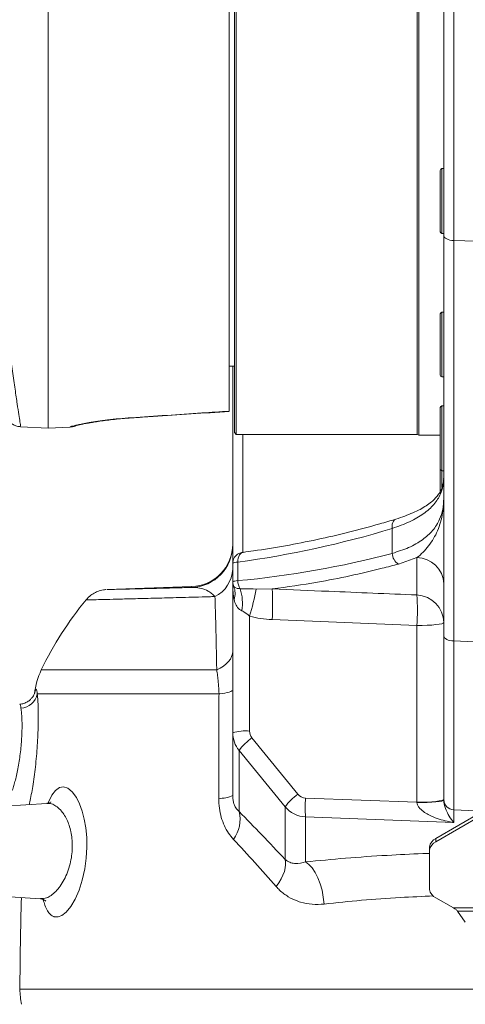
# Model space of a CAD drawing. Header units: millimetres. Extents: x 0 to 8410, y 0 to 5940.
# Tile 113 of 179: x 5270 to 5396, y 2876 to 3153. Entities that reach past the tile are written whole.
import ezdxf

# ---------------------------------------------------------------- set-up
doc = ezdxf.new("R2010")
doc.units = ezdxf.units.MM
doc.header["$LTSCALE"] = 10
doc.styles.add('SLDTEXTSTYLE0', font='TXT', dxfattribs={"width": 0.605})
doc.dimstyles.new('SLDDIMSTYLE0', dxfattribs={"dimtxt": 50, "dimasz": 50, "dimexe": 0, "dimexo": 0.0625, "dimgap": 12.5, "dimtad": 1, "dimtoh": 1, "dimdec": 1, "dimrnd": 1e-09, "dimzin": 12, "dimdsep": 46, "dimtxsty": 'SLDTEXTSTYLE0', "dimsah": 1, "dimcen": 0.09, "dimadec": 0, "dimazin": 0, "dimtfac": 1, "dimtofl": 0, "dimtmove": 0, "dimatfit": 3, "dimfxl": 0, "dimfrac": 2, "dimtolj": 1, "dimtzin": 12, "dimarcsym": 0})

# ---------------------------------------------------------------- blocks, each defined once
blk = doc.blocks.new('*D17')
at = {"color": 7, "linetype": 'Continuous', "lineweight": 0}
for p, q in [((5057.2, 3177.87), (5057.2, 2367.92)), ((5437.2, 2551.21), (5437.2, 2367.92)), ((5437.2, 2382.92), (5057.2, 2382.92))]:
    blk.add_line(p, q, dxfattribs=at)
for points in [[(5057.2, 2382.92), (5107.2, 2375.42), (5107.2, 2390.42)], [(5437.2, 2382.92), (5387.2, 2390.42), (5387.2, 2375.42)]]:
    blk.add_solid(points, dxfattribs=at)
at = {"color": 7, "linetype": 'Continuous', "lineweight": 0, "insert": (5189.92, 2447.38), "char_height": 50, "attachment_point": 1, "style": 'SLDTEXTSTYLE0'}
blk.add_mtext('380', dxfattribs=at)

msp = doc.modelspace()

# ---------------------------------------------------------------- linework, layer by layer
at = {"color": 8, "linetype": 'Continuous', "lineweight": 0}
for p, q in [((5392.55, 3355.01), (5392.55, 3090.74)), ((5389.2, 3111.01), (5389.2, 3092.74)), ((5437.2, 3089.61), (5392.55, 3090.74)), ((5392.55, 3090.74), (5392.55, 2977.91)), ((5389.2, 3070.57), (5389.2, 3052.3)), ((5389.2, 3044.17), (5389.2, 3025.9)), ((5284.33, 3038.19), (5284.35, 3038.23)), ((5333.05, 3036.12), (5333.05, 3002.95)), ((5389.2, 3025.9), (5389.2, 3021.11)), ((5375.17, 3002.6), (5375.17, 3009.62)), ((5331.66, 3000.15), (5331.66, 2994.91)), ((5382.12, 3001.39), (5376.92, 2999.58)), ((5382.12, 2990.88), (5382.12, 3001.39)), ((5318.62, 2992.99), (5318.62, 2993.23)), ((5336.78, 2992.53), (5341.31, 2992.57)), ((5334.94, 2984.94), (5334.94, 2952.53)), ((5382.12, 2982.25), (5341.31, 2983.93)), ((5382.12, 2932.45), (5382.12, 2982.25)), ((5392.55, 2977.91), (5427.2, 2976.37)), ((5276.23, 2969.78), (5325.69, 2969.78)), ((5326.33, 2962.99), (5275.1, 2962.99)), ((5335.61, 2950.63), (5348.56, 2934.73)), ((5344.94, 2931.18), (5332, 2947.08)), ((5332, 2947.08), (5332, 2929.87)), ((5350.73, 2933.64), (5382.12, 2932.45)), ((5344.94, 2916.37), (5344.94, 2931.18)), ((5400.82, 2929.96), (5392.55, 2930.33)), ((5392.55, 2930.33), (5392.55, 2926.73)), ((5350.73, 2928.33), (5350.73, 2915.63)), ((5392.55, 2926.73), (5350.73, 2928.33)), ((5387.51, 2922.24), (5387.51, 2921.33)), ((5417.2, 2902.7), (5392.4, 2902.7)), ((5393.61, 2901.79), (5417.2, 2901.79)), ((5270.21, 2879.75), (5417.2, 2879.75))]:
    msp.add_line(p, q, dxfattribs=at)
at = {"color": 7, "linetype": 'Continuous', "lineweight": 0}
for p, q in [((5389.7, 3092.19), (5389.7, 3352.06)), ((5330.7, 3036.62), (5330.7, 3316.98)), ((5331.2, 3317.47), (5331.2, 3036.12)), ((5382.2, 3036.12), (5382.2, 3317.47)), ((5382.64, 3317.71), (5382.64, 3035.87)), ((5329.2, 3042.68), (5329.2, 3315.2)), ((5278.2, 3037.87), (5278.2, 3183.86)), ((5388.7, 3093.24), (5388.7, 3110.51)), ((5389.7, 3111.01), (5389.2, 3111.01)), ((5389.2, 3092.74), (5389.7, 3092.74)), ((5389.7, 2979.35), (5389.7, 3092.19)), ((5388.7, 3052.8), (5388.7, 3070.07)), ((5389.7, 3070.57), (5389.2, 3070.57)), ((5329.2, 3055.37), (5330.7, 3055.37)), ((5330.2, 2999.82), (5330.2, 3055.37)), ((5389.2, 3052.3), (5389.7, 3052.3)), ((5389.7, 3044.17), (5389.2, 3044.17)), ((5388.7, 3026.4), (5388.7, 3043.67)), ((5270.4, 3038.28), (5278.2, 3037.87)), ((5278.2, 3037.87), (5284.33, 3038.19)), ((5330.7, 3036.62), (5331.2, 3036.12)), ((5331.2, 3036.12), (5382.2, 3036.12)), ((5382.2, 3036.12), (5382.64, 3035.87)), ((5382.64, 3035.87), (5388.7, 3035.87)), ((5388.7, 3020.05), (5388.7, 3026.4)), ((5389.2, 3025.9), (5389.7, 3025.9)), ((5330.2, 2994.55), (5330.2, 2999.82)), ((5330.2, 2993.81), (5330.2, 2994.55)), ((5318.62, 2993.23), (5294.83, 2992.4)), ((5330.2, 2952.01), (5330.2, 2993.81)), ((5389.7, 2933.2), (5389.7, 2979.35)), ((5330.2, 2934.34), (5330.2, 2952.01)), ((5389.7, 2933.04), (5389.7, 2933.2)), ((5277.82, 2932.14), (5265.99, 2931.32)), ((5400.45, 2929.76), (5387.51, 2922.24)), ((5400.45, 2928.84), (5387.51, 2921.33)), ((5385.7, 2918.99), (5385.7, 2919.91)), ((5385.7, 2918.99), (5385.7, 2907.87)), ((5265.99, 2905.93), (5276.02, 2905.22)), ((5387.51, 2905.54), (5392.4, 2902.7)), ((5393.61, 2901.79), (5395.78, 2898.69))]:
    msp.add_line(p, q, dxfattribs=at)
at = {"color": 8, "linetype": 'Continuous', "lineweight": 0, "flags": 128}
for points in [[(5389.7, 3092.19), (5389.76, 3091.92), (5389.92, 3091.65), (5390.18, 3091.41), (5390.53, 3091.19), (5390.96, 3091.01), (5391.45, 3090.87), (5391.98, 3090.78), (5392.55, 3090.74)], [(5289.73, 3039.44), (5290.19, 3039.45), (5290.3, 3039.47)], [(5301.68, 3040.77), (5301.67, 3040.77), (5301.62, 3040.83)], [(5375.17, 3009.62), (5375.13, 3010.22), (5375.18, 3010.79), (5375.31, 3011.29), (5375.52, 3011.71), (5375.8, 3012.03), (5376.14, 3012.22), (5376.17, 3012.23)], [(5331.66, 3000.15), (5331.68, 3000.71), (5331.76, 3001.25), (5331.92, 3001.73), (5332.13, 3002.15), (5332.4, 3002.48), (5332.71, 3002.72), (5333.05, 3002.86), (5333.17, 3002.88)], [(5389.7, 2983.08), (5389.56, 2982.92), (5389.13, 2982.77), (5388.44, 2982.63), (5387.51, 2982.51), (5386.36, 2982.4), (5385.05, 2982.32), (5383.62, 2982.27), (5382.12, 2982.25)], [(5389.7, 2979.35), (5389.76, 2979.08), (5389.92, 2978.82), (5390.18, 2978.57), (5390.53, 2978.36), (5390.96, 2978.17), (5391.45, 2978.04), (5391.98, 2977.95), (5392.55, 2977.91)], [(5325.69, 2969.78), (5326.69, 2970.28), (5327.59, 2970.84), (5328.36, 2971.45), (5329.02, 2972.11), (5329.53, 2972.8), (5329.9, 2973.52), (5330.13, 2974.26), (5330.2, 2975.01)], [(5326.33, 2962.99), (5327.2, 2963.11), (5327.97, 2963.23), (5328.64, 2963.37), (5329.19, 2963.52), (5329.63, 2963.67), (5329.95, 2963.83), (5330.14, 2963.99), (5330.2, 2964.15)], [(5278.16, 2932.2), (5278.27, 2932.52), (5279.19, 2934.42), (5280.22, 2935.79), (5281.34, 2936.59), (5282.52, 2936.79), (5283.73, 2936.4), (5284.92, 2935.43), (5286.12, 2933.77), (5286.99, 2932.03), (5287.75, 2929.96), (5288.34, 2927.71), (5288.77, 2925.23), (5289.02, 2922.55), (5289.08, 2919.76), (5288.9, 2916.67), (5288.48, 2913.65), (5287.78, 2910.51), (5286.86, 2907.66), (5285.75, 2905.12), (5284.52, 2903.04), (5283.27, 2901.53), (5282.01, 2900.54), (5280.95, 2900.14), (5279.93, 2900.19), (5279.93, 2900.19)], [(5389.7, 2933.28), (5389.56, 2933.12), (5389.13, 2932.97), (5388.44, 2932.83), (5387.51, 2932.71), (5386.36, 2932.6), (5385.05, 2932.52), (5383.62, 2932.47), (5382.12, 2932.45)], [(5389.7, 2933.04), (5389.56, 2932.91), (5389.13, 2932.79), (5388.44, 2932.67), (5387.51, 2932.57), (5386.37, 2932.48), (5385.06, 2932.42), (5383.63, 2932.37), (5382.13, 2932.36)], [(5342.45, 2908.68), (5343.2, 2909.79), (5343.84, 2910.88), (5344.36, 2911.95), (5344.75, 2912.97), (5345, 2913.94), (5345.12, 2914.84), (5345.1, 2915.65), (5344.94, 2916.37)], [(5355.95, 2903.77), (5355.74, 2905.75), (5355.37, 2907.68), (5354.86, 2909.51), (5354.21, 2911.2), (5353.46, 2912.69), (5352.61, 2913.95), (5351.69, 2914.94), (5350.73, 2915.63)]]:
    msp.add_lwpolyline(points, dxfattribs=at)
at = {"color": 7, "linetype": 'Continuous', "lineweight": 0}
for centre, radius, start, end in [((5389.2, 3110.51), 0.5, 90, 180), ((5389.2, 3093.24), 0.5, 180, 270), ((5389.2, 3070.07), 0.5, 90, 180), ((5389.2, 3052.8), 0.5, 180, 270), ((5389.2, 3043.67), 0.5, 90, 180), ((5389.2, 3026.4), 0.5, 180, 270), ((5318.2, 3005.22), 12, 272, 0), ((5366.22, 2926.17), 100, 140.6897, 154.1442), ((5294.23, 2961.06), 20, 154.1442, 174.4597), ((5388.67, 2919.47), 3, 112.7633, 171.6716), ((5388.67, 2918.56), 3, 112.7633, 171.6716), ((5388.67, 2908.31), 3, 188.3284, 247.2367), ((6151.84, 2877.87), 881.64, 178.19759, 179.87808), ((5290.21, 2879.7), 20, 179.8781, 192.0814)]:
    msp.add_arc(centre, radius, start, end, dxfattribs=at)
at = {"color": 8, "linetype": 'Continuous', "lineweight": 0}
for centre, radius, start, end in [((5284.09, 3043.23), 5, 272.9816, 290.6348), ((5318.2, 3004.98), 12, 271.9994, 359.9995), ((5379.03, 3002.82), 3.87, 183.2517, 236.9747), ((5382.06, 2993.74), 7.65, 2.4345, 89.5605), ((5321.13, 2998.55), 9.08, 296.4761, 357.3704), ((5333.13, 2994.55), 2.92, 180.0137, 205.8081), ((5335.95, 2994.86), 4.3, 179.3897, 211.4327), ((5325.17, 2991.25), 5.7, 342.7711, 20.9082), ((5319.91, 2988.55), 13.03, 350.6985, 18.2216), ((5278.25, 3002.69), 59.41, 342.6151, 350.1567), ((5282.1, 2988.25), 59.36, 355.8232, 4.1768), ((5381.81, 2982.99), 7.89, 0.6663, 87.7465), ((5321.9, 2986.56), 60.38, 355.902, 4.098), ((5270.24, 2963.88), 4.94, 273.0152, 349.641), ((5333.81, 2941.01), 11.58, 84.4047, 108.1669), ((5345.29, 2937.15), 16.59, 125.6622, 143.2334), ((5326.77, 2941.54), 7.98, 266.2103, 295.4806), ((5358.23, 2921.24), 16.59, 125.6621, 143.2332), ((5392.23, 2930.98), 41.59, 176.3356, 183.6644), ((5392.64, 2933.26), 2.93, 181.1099, 268.2228), ((5323, 2927.6), 9.28, 322.8948, 14.1612)]:
    msp.add_arc(centre, radius, start, end, dxfattribs=at)
for centre, major_axis, ratio, start_param, end_param in [((5319.2, 3176.92), (213.12, 53.62), 0.801928, 4.5706, 4.773628), ((5330.64, 3165.65), (204.38, 51.42), 0.801928, 4.518178, 4.728526), ((5392.7, 3026.43), (0.13, 100.09), 0.001059, 2.076896, 2.858273), ((5337.94, 2952.58), (1.38, 2.71), 0.981962, 2.050036, 2.732463), ((5338.2, 2952.05), (7.93, 1.05), 0.978315, 3.012782, 3.695209), ((5350.89, 2936.67), (1.38, 2.71), 0.981962, 2.732463, 3.568473), ((5351.15, 2936.15), (7.93, 1.05), 0.978315, 3.695209, 4.531219), ((5381.7, 2931.95), (-0.31, 5.02), 0.08962, 4.787555, 4.805944)]:
    msp.add_ellipse(centre, major_axis=major_axis, ratio=ratio, start_param=start_param, end_param=end_param, dxfattribs=at)
for points, knots in [([(5258.25, 3143.48), (5258.54, 3139.74), (5259.14, 3132.27), (5260.12, 3121.34), (5261.16, 3110.69), (5262.23, 3100.53), (5263.29, 3091.02), (5264.35, 3082.12), (5265.39, 3073.81), (5266.38, 3066.26), (5267.3, 3059.58), (5268.12, 3053.73), (5268.85, 3048.71), (5269.45, 3044.65), (5269.92, 3041.58), (5270.24, 3039.5), (5270.41, 3038.38), (5270.41, 3038.39), (5270.41, 3038.4)], [0, 0, 0, 0, 0.06322, 0.126441, 0.191501, 0.256561, 0.319775, 0.38299, 0.448045, 0.5131, 0.576232, 0.639364, 0.704371, 0.769377, 0.831796, 0.894216, 0.958488, 1, 1, 1, 1]), ([(5301.62, 3040.83), (5308.25, 3041.27), (5317.44, 3041.88), (5326.64, 3042.5), (5329.2, 3042.68)], [0, 0, 0, 0, 0.721154, 1, 1, 1, 1]), ([(5284.35, 3038.23), (5284.36, 3038.25), (5284.43, 3038.31), (5285.09, 3038.5), (5286.46, 3038.81), (5287.86, 3039.1), (5289.08, 3039.32), (5289.73, 3039.44)], [0, 0, 0, 0, 0.09439, 0.438158, 0.618726, 0.799292, 1, 1, 1, 1]), ([(5289.73, 3039.44), (5290.5, 3039.57), (5292.09, 3039.83), (5294.94, 3040.21), (5298.14, 3040.57), (5300.44, 3040.74), (5301.62, 3040.83)], [0, 0, 0, 0, 0.236967, 0.480918, 0.736057, 1, 1, 1, 1]), ([(5389.7, 3023.81), (5389.66, 3023.04), (5389.57, 3021.49), (5388.75, 3018.98), (5387.07, 3016.31), (5384.13, 3013.7), (5380.21, 3011.42), (5376.87, 3010.22), (5375.17, 3009.62)], [0, 0, 0, 0, 0.125286, 0.251893, 0.436638, 0.626348, 0.81046, 1, 1, 1, 1]), ([(5375.17, 3002.6), (5376.77, 3003.11), (5380.01, 3004.15), (5383.81, 3006.34), (5386.75, 3009.01), (5388.55, 3011.93), (5389.54, 3014.97), (5389.65, 3017.02), (5389.7, 3018.06)], [0, 0, 0, 0, 0.174715, 0.354758, 0.530322, 0.710646, 0.854301, 1, 1, 1, 1]), ([(5382.12, 3001.39), (5382.72, 3001.88), (5383.91, 3002.86), (5386.03, 3005.32), (5388.16, 3008.92), (5389.39, 3013.26), (5389.68, 3016.37), (5389.7, 3017.74), (5389.7, 3018.01), (5389.7, 3018.05), (5389.7, 3018.06)], [0, 0, 0, 0, 0.12823, 0.2572738, 0.5240232, 0.7968575, 0.960488, 0.9938724, 0.9985621, 1, 1, 1, 1]), ([(5331.66, 3000.15), (5331.34, 3000.11), (5330.71, 3000.04), (5330.27, 2999.92), (5330.22, 2999.85), (5330.2, 2999.82)], [0, 0, 0, 0, 0.382414, 0.764972, 1, 1, 1, 1]), ([(5376.92, 2999.58), (5375.4, 2999.18), (5370.85, 2997.97), (5363.23, 2996.22), (5352.88, 2994.18), (5345.56, 2993.16), (5341.31, 2992.57)], [0, 0, 0, 0, 0.128521, 0.385584, 0.642862, 1, 1, 1, 1]), ([(5330.2, 2994.55), (5330.22, 2994.59), (5330.27, 2994.67), (5330.71, 2994.8), (5331.34, 2994.87), (5331.66, 2994.91)], [0, 0, 0, 0, 0.236577, 0.618141, 1, 1, 1, 1]), ([(5325.18, 2990.42), (5324.87, 2990.74), (5324.23, 2991.39), (5322.94, 2992.19), (5321.33, 2992.77), (5319.79, 2992.98), (5318.9, 2992.99), (5318.62, 2992.99)], [0, 0, 0, 0, 0.146692, 0.295022, 0.580529, 0.868333, 1, 1, 1, 1]), ([(5330.62, 2989.56), (5330.5, 2990.25), (5330.26, 2991.65), (5330.2, 2993.08), (5330.2, 2993.8), (5330.2, 2993.81)], [0, 0, 0, 0, 0.4957816, 0.9956375, 1, 1, 1, 1]), ([(5330.2, 2993.81), (5330.2, 2993.8), (5330.2, 2993.61), (5330.35, 2993.45), (5330.5, 2993.28)], [0, 0, 0, 0, 0.004615, 1, 1, 1, 1]), ([(5330.5, 2993.28), (5330.61, 2993.16), (5330.88, 2992.86), (5331.53, 2992.7), (5332.09, 2992.64), (5332.29, 2992.62)], [0, 0, 0, 0, 0.324628, 0.763561, 1, 1, 1, 1]), ([(5332.29, 2992.62), (5332.7, 2992.63), (5334.14, 2992.65), (5335.68, 2992.58), (5336.78, 2992.53)], [0, 0, 0, 0, 0.285693, 1, 1, 1, 1]), ([(5341.31, 2992.57), (5346.63, 2992.35), (5360.23, 2991.78), (5373.84, 2991.22), (5382.12, 2990.88)], [0, 0, 0, 0, 0.391097, 1, 1, 1, 1]), ([(5325.18, 2990.42), (5324.61, 2990.41), (5321.4, 2990.32), (5315.9, 2990.17), (5309.19, 2989.99), (5303.32, 2989.83), (5298.39, 2989.71), (5294.49, 2989.61), (5291.53, 2989.53), (5289.64, 2989.48), (5288.77, 2989.46), (5288.89, 2989.47), (5288.92, 2989.47)], [0, 0, 0, 0, 0.0246263, 0.1396194, 0.2546128, 0.3729802, 0.4913479, 0.606385, 0.7214222, 0.8398101, 0.9581981, 1, 1, 1, 1]), ([(5325.69, 2969.78), (5325.66, 2971.41), (5325.6, 2974.67), (5325.5, 2979.25), (5325.39, 2983.6), (5325.29, 2987.32), (5325.21, 2989.5), (5325.18, 2990.42)], [0, 0, 0, 0, 0.208729, 0.41747, 0.63031, 0.843164, 1, 1, 1, 1]), ([(5332.77, 2986.44), (5332.55, 2986.56), (5331.82, 2986.93), (5331.04, 2987.96), (5330.76, 2989.03), (5330.62, 2989.56)], [0, 0, 0, 0, 0.182307, 0.594466, 1, 1, 1, 1]), ([(5334.94, 2984.94), (5334.41, 2985.38), (5333.69, 2985.97), (5332.95, 2986.35), (5332.77, 2986.44)], [0, 0, 0, 0, 0.749811, 1, 1, 1, 1]), ([(5341.31, 2983.93), (5340.24, 2984), (5338.09, 2984.14), (5336, 2984.67), (5334.94, 2984.94)], [0, 0, 0, 0, 0.4965117, 1, 1, 1, 1]), ([(5326.33, 2962.99), (5326.3, 2963.73), (5326.24, 2965.22), (5326.08, 2966.9), (5325.9, 2968.44), (5325.77, 2969.23), (5325.69, 2969.78)], [0, 0, 0, 0, 0.2956351, 0.600962, 0.7244864, 1, 1, 1, 1]), ([(5274.33, 2962.99), (5274.38, 2963.29), (5274.47, 2963.89), (5274.64, 2964.29), (5274.8, 2964.31), (5274.94, 2963.93), (5275.05, 2963.31), (5275.1, 2962.99)], [0, 0, 0, 0, 0.194843, 0.393735, 0.590622, 0.791407, 1, 1, 1, 1]), ([(5275.1, 2962.99), (5275.16, 2962.41), (5275.25, 2961.36), (5275.35, 2959.2), (5275.39, 2956.67), (5275.36, 2953.78), (5275.25, 2950.67), (5275.06, 2947.7), (5274.81, 2944.66), (5274.49, 2941.71), (5274.12, 2938.87), (5273.72, 2936.29), (5273.31, 2934.03), (5273.01, 2932.52), (5272.86, 2931.91), (5272.83, 2931.79)], [0, 0, 0, 0, 0.095486, 0.171917, 0.250573, 0.348949, 0.426187, 0.505615, 0.584036, 0.664699, 0.743215, 0.823969, 0.901268, 0.980765, 1, 1, 1, 1]), ([(5326.25, 2933.58), (5326.27, 2941.55), (5326.29, 2951.37), (5326.33, 2961.15), (5326.33, 2962.99)], [0, 0, 0, 0, 0.8117192, 1, 1, 1, 1]), ([(5268.05, 2935.81), (5268.13, 2936.05), (5268.33, 2936.62), (5268.7, 2937.89), (5269.12, 2939.51), (5269.53, 2941.39), (5269.9, 2943.43), (5270.23, 2945.59), (5270.49, 2947.78), (5270.67, 2949.97), (5270.79, 2952.23), (5270.81, 2954.34), (5270.76, 2956.18), (5270.66, 2957.76), (5270.55, 2958.52), (5270.5, 2958.94)], [0, 0, 0, 0, 0.0537262, 0.1289132, 0.2062087, 0.282013, 0.3600175, 0.435186, 0.5126206, 0.5865032, 0.6626258, 0.7571181, 0.8309912, 0.907051, 1, 1, 1, 1]), ([(5270.5, 2958.94), (5270.45, 2959.22), (5270.36, 2959.77), (5270.25, 2960.1), (5270.16, 2960.07), (5270.14, 2960.06)], [0, 0, 0, 0, 0.417405, 0.803248, 1, 1, 1, 1]), ([(5330.4, 2922), (5329.92, 2922.57), (5328.95, 2923.72), (5327.79, 2925.81), (5326.92, 2928.17), (5326.35, 2930.78), (5326.28, 2932.63), (5326.25, 2933.58)], [0, 0, 0, 0, 0.192389, 0.389525, 0.585637, 0.787875, 1, 1, 1, 1]), ([(5330.2, 2934.34), (5330.22, 2933.94), (5330.25, 2933.15), (5330.5, 2932.04), (5330.95, 2930.98), (5331.48, 2930.29), (5331.87, 2929.97), (5332, 2929.87)], [0, 0, 0, 0, 0.202376, 0.38968, 0.574193, 0.866816, 1, 1, 1, 1]), ([(5389.7, 2933.04), (5389.71, 2932.83), (5389.73, 2932.41), (5389.89, 2931.6), (5390.27, 2930.38), (5391.05, 2928.74), (5391.87, 2927.53), (5392.42, 2926.88), (5392.54, 2926.74), (5392.55, 2926.73)], [0, 0, 0, 0, 0.054934, 0.105794, 0.246421, 0.503781, 0.884894, 0.998232, 1, 1, 1, 1]), ([(5276.02, 2905.33), (5276.57, 2905.33), (5277.54, 2905.31), (5279, 2906.16), (5280.3, 2907.25), (5281.56, 2908.75), (5282.7, 2910.59), (5283.67, 2912.72), (5284.38, 2914.99), (5284.82, 2917.33), (5285.01, 2919.57), (5284.94, 2921.72), (5284.68, 2923.72), (5284.22, 2925.57), (5283.6, 2927.27), (5282.82, 2928.77), (5281.84, 2930.15), (5280.7, 2931.25), (5279.44, 2931.93), (5278.48, 2932.21), (5277.95, 2932.12), (5277.83, 2932.1)], [0, 0, 0, 0, 0.07957, 0.137967, 0.19636, 0.255847, 0.315293, 0.371212, 0.427063, 0.476453, 0.525814, 0.57074, 0.615681, 0.660669, 0.705686, 0.754335, 0.803012, 0.865081, 0.923689, 0.982302, 1, 1, 1, 1]), ([(5392.55, 2926.73), (5392.54, 2926.74), (5392.09, 2926.81), (5390.13, 2927.17), (5387.2, 2928.02), (5384.32, 2929.46), (5382.86, 2930.73), (5382.26, 2931.65), (5382.17, 2932.13), (5382.13, 2932.36)], [0, 0, 0, 0, 0.001676, 0.114519, 0.492774, 0.747014, 0.886659, 0.94629, 1, 1, 1, 1]), ([(5332, 2929.87), (5334.12, 2927.69), (5338.39, 2923.32), (5342.75, 2918.69), (5344.94, 2916.37)], [0, 0, 0, 0, 0.499341, 1, 1, 1, 1]), ([(5342.45, 2908.68), (5340.42, 2910.96), (5336.36, 2915.53), (5332.39, 2919.84), (5330.4, 2922)], [0, 0, 0, 0, 0.499375, 1, 1, 1, 1]), ([(5350.73, 2915.63), (5349.78, 2915.39), (5348.41, 2915.05), (5346.61, 2915.37), (5345.62, 2915.81), (5345.08, 2916.25), (5344.94, 2916.37)], [0, 0, 0, 0, 0.484408, 0.700499, 0.922606, 1, 1, 1, 1]), ([(5350.73, 2915.63), (5354.46, 2916), (5361.95, 2916.75), (5373.07, 2917.48), (5381.02, 2917.9), (5385.07, 2918.01), (5385.7, 2918.02)], [0, 0, 0, 0, 0.333694, 0.669188, 0.947853, 1, 1, 1, 1]), ([(5342.45, 2908.68), (5342.77, 2908.34), (5343.81, 2907.24), (5345.82, 2905.76), (5347.87, 2904.78), (5350.11, 2904.05), (5352.57, 2903.57), (5354.82, 2903.7), (5355.95, 2903.77)], [0, 0, 0, 0, 0.091392, 0.293529, 0.495819, 0.549324, 0.774607, 1, 1, 1, 1]), ([(5386.84, 2906.04), (5383.7, 2905.92), (5376.78, 2905.63), (5366.45, 2904.87), (5359.46, 2904.14), (5355.95, 2903.77)], [0, 0, 0, 0, 0.294173, 0.646128, 1, 1, 1, 1]), ([(5279.93, 2900.19), (5279.88, 2900.2), (5279.49, 2900.32), (5278.8, 2900.75), (5277.95, 2901.82), (5277.26, 2903.25), (5276.91, 2904.48), (5276.75, 2905.06)], [0, 0, 0, 0, 0.041081, 0.29104, 0.540947, 0.788375, 1, 1, 1, 1])]:
    msp.add_open_spline(points, degree=3, knots=knots, dxfattribs=at)
at = {"color": 7, "linetype": 'Continuous', "lineweight": 0}
for points, knots in [([(5265.8, 3042.24), (5265.81, 3042.2), (5265.86, 3041.95), (5266, 3041.49), (5266.29, 3040.86), (5266.79, 3040.08), (5267.54, 3039.32), (5268.56, 3038.71), (5269.51, 3038.36), (5270.15, 3038.33), (5270.4, 3038.31)], [0, 0, 0, 0, 0.022849, 0.115879, 0.22239, 0.338414, 0.539681, 0.709798, 0.882894, 1, 1, 1, 1]), ([(5301.68, 3040.77), (5303.71, 3040.91), (5312.88, 3041.51), (5322.06, 3042.12), (5329.21, 3042.6)], [0, 0, 0, 0, 0.2205685, 1, 1, 1, 1]), ([(5284.33, 3038.22), (5284.48, 3038.22), (5284.95, 3038.23), (5285.48, 3038.35), (5285.83, 3038.51), (5285.87, 3038.54)], [0, 0, 0, 0, 0.275063, 0.901547, 1, 1, 1, 1]), ([(5285.85, 3038.57), (5285.85, 3038.57), (5285.82, 3038.56), (5285.96, 3038.6), (5286.3, 3038.69), (5286.96, 3038.84), (5287.94, 3039.04), (5289.06, 3039.25), (5289.95, 3039.4), (5290.31, 3039.46)], [0, 0, 0, 0, 0.0149067, 0.1242714, 0.2696144, 0.4465899, 0.6448222, 0.8533807, 1, 1, 1, 1]), ([(5290.3, 3039.46), (5290.78, 3039.54), (5291.82, 3039.71), (5293.67, 3039.98), (5295.76, 3040.24), (5297.99, 3040.48), (5299.98, 3040.66), (5301.23, 3040.74), (5301.68, 3040.77)], [0, 0, 0, 0, 0.157374, 0.340035, 0.524251, 0.708233, 0.89286, 1, 1, 1, 1]), ([(5389.66, 3023.72), (5389.67, 3023.63), (5389.7, 3023.01), (5389.5, 3021.95), (5389.04, 3020.56), (5388.31, 3019.29), (5387.39, 3018.15), (5386.24, 3017.07), (5384.8, 3016.02), (5383.05, 3014.99), (5381.04, 3014.02), (5378.74, 3013.11), (5377.1, 3012.52), (5376.18, 3012.26), (5376.17, 3012.26)], [0, 0, 0, 0, 0.018549, 0.129401, 0.244463, 0.346194, 0.44163, 0.529506, 0.622879, 0.715829, 0.809391, 0.903908, 0.99929, 1, 1, 1, 1]), ([(5376.2, 3012.24), (5374.69, 3011.79), (5370.25, 3010.47), (5362.86, 3008.5), (5353.99, 3006.44), (5345.05, 3004.69), (5338.1, 3003.56), (5334.13, 3003.02), (5333.17, 3002.88)], [0, 0, 0, 0, 0.1066746, 0.3113689, 0.5174208, 0.7248379, 0.9333047, 1, 1, 1, 1]), ([(5333.32, 3002.9), (5333.2, 3002.89), (5332.9, 3002.85), (5332.46, 3002.76), (5331.84, 3002.53), (5331.16, 3002.08), (5330.59, 3001.37), (5330.25, 3000.57), (5330.24, 3000.05), (5330.23, 2999.82)], [0, 0, 0, 0, 0.080978, 0.202955, 0.317533, 0.486471, 0.687416, 0.860416, 1, 1, 1, 1]), ([(5294.48, 2992.38), (5294.44, 2992.38), (5294.19, 2992.36), (5293.4, 2992.27), (5292.19, 2991.95), (5290.79, 2991.25), (5289.67, 2990.44), (5289.09, 2989.78), (5288.86, 2989.51)], [0, 0, 0, 0, 0.02053, 0.115909, 0.36719, 0.594305, 0.838081, 1, 1, 1, 1]), ([(5294.83, 2992.4), (5294.8, 2992.4), (5294.68, 2992.39), (5295.49, 2992.41), (5297.24, 2992.46), (5300.06, 2992.52), (5303.43, 2992.61), (5306.98, 2992.69), (5310.43, 2992.78), (5314.27, 2992.88), (5317.17, 2992.95), (5318.62, 2992.99)], [0, 0, 0, 0, 0.048808, 0.188936, 0.329064, 0.47326, 0.617455, 0.712471, 0.807487, 0.903743, 1, 1, 1, 1]), ([(5274.38, 2963.32), (5274.38, 2963.32), (5274.38, 2963.32), (5274.32, 2963.12), (5274.16, 2962.73), (5273.84, 2962.18), (5273.32, 2961.53), (5272.56, 2960.89), (5271.58, 2960.39), (5270.74, 2960.13), (5270.24, 2960.13), (5270.13, 2960.13)], [0, 0, 0, 0, 0.104963, 0.221535, 0.325111, 0.427135, 0.541471, 0.672494, 0.813144, 0.959741, 1, 1, 1, 1]), ([(5278.96, 2932.53), (5278.96, 2932.54), (5278.98, 2932.56), (5278.76, 2932.39), (5278.34, 2932.19), (5277.96, 2932.18), (5277.82, 2932.17)], [0, 0, 0, 0, 0.1402828, 0.4444744, 0.792794, 1, 1, 1, 1]), ([(5276.01, 2905.23), (5276.01, 2905.23), (5276.25, 2905.24), (5276.82, 2905.06), (5277.32, 2904.78), (5277.5, 2904.59), (5277.48, 2904.62), (5277.47, 2904.62)], [0, 0, 0, 0, 0.003386, 0.346623, 0.628122, 0.91247, 1, 1, 1, 1]), ([(5393.61, 2901.79), (5393.51, 2901.88), (5393.31, 2902.07), (5393, 2902.34), (5392.7, 2902.56), (5392.5, 2902.65), (5392.4, 2902.7)], [0, 0, 0, 0, 0.25, 0.499998, 0.750001, 1, 1, 1, 1])]:
    msp.add_open_spline(points, degree=3, knots=knots, dxfattribs=at)

# ---------------------------------------------------------------- dimensions: what is measured, and where the dimension line sits
dim = msp.add_linear_dim(base=(5057.2, 2382.92), p1=(5437.2, 2551.21), p2=(5057.2, 3177.87), dimstyle='SLDDIMSTYLE0', dxfattribs=at)
dim.commit()
dim.dimension.update_dxf_attribs({"geometry": '*D17', "text_midpoint": (5247.2, 2382.92), "dimtype": 160})

doc.saveas('drawing.dxf')
